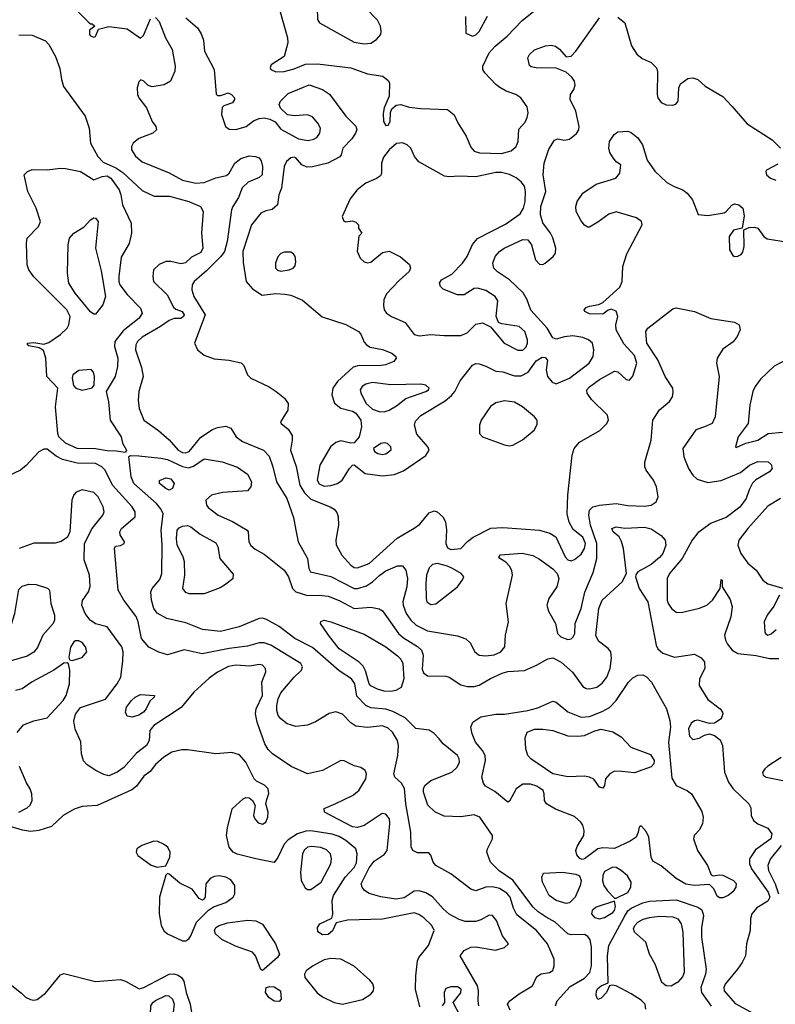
# Model space of a CAD drawing. Extents: x 1173079 to 1307053, y 522583 to 678478.
# Tile 93 of 256: x 1209670 to 1214199, y 562254 to 568154. Entities that reach past the tile are written whole.
import ezdxf

# ---------------------------------------------------------------- set-up
doc = ezdxf.new("R2010")
doc.units = 0

msp = doc.modelspace()

# ---------------------------------------------------------------- linework, layer by layer
at = {"layer": '0CON20XD'}
for points in [[(1211735, 568009.4), (1211775, 568014.4), (1211809.2, 568035), (1211834, 568065), (1211837.5, 568085), (1211832.5, 568115), (1211815, 568152), (1211742, 568225), (1211732.9, 568255), (1211729.2, 568315), (1211698.3, 568368.3), (1211675, 568380), (1211655, 568380.8), (1211565, 568363.6), (1211485, 568344.4), (1211436.7, 568315), (1211430, 568295), (1211452.9, 568225), (1211454.3, 568155), (1211467.1, 568135), (1211675, 568018.5), (1211735, 568009.4)], [(1210006.7, 568215), (1210080.7, 568140.7), (1210095, 568130), (1210105, 568130), (1210120, 568115), (1210088.3, 568091.7), (1210087.5, 568065), (1210095, 568057.5), (1210115, 568050), (1210125, 568053.8), (1210141.7, 568098.3), (1210205, 568112.9), (1210315, 568100), (1210395, 568043.3), (1210411.2, 568058.8), (1210455, 568160)], [(1211226.7, 568215), (1211274.4, 568045), (1211277.1, 568015), (1211255.6, 567934.4), (1211177.3, 567882.7), (1211171.2, 567865), (1211176.2, 567855), (1211205, 567842.2), (1211254.5, 567844.5), (1211315, 567858.9), (1211382.4, 567887.6), (1211455, 567889.4), (1211655, 567865.4), (1211755, 567829.3), (1211845.7, 567815.7), (1211879.5, 567789.5), (1211887.5, 567775), (1211883.8, 567695), (1211854.2, 567625), (1211848.3, 567591.7), (1211850, 567545), (1211865, 567520), (1211877.7, 567522.3), (1211890, 567545), (1211892.3, 567597.7), (1211900, 567620), (1211927.3, 567642.7), (1211955, 567645.8), (1212005, 567630), (1212075, 567621.5), (1212235, 567616.7), (1212273.9, 567583.9), (1212296.3, 567536.3), (1212346.8, 567456.7), (1212375, 567390.6), (1212395, 567366.4), (1212425.3, 567355.3), (1212557, 567353), (1212615, 567368), (1212645.7, 567394.3), (1212658, 567425), (1212662.7, 567497.3), (1212699.1, 567540.9), (1212712.7, 567567.3), (1212717.5, 567595), (1212712.7, 567632.7), (1212674, 567685), (1212643.8, 567705), (1212585.4, 567725.4), (1212547.8, 567747.8), (1212524.3, 567765), (1212458.5, 567835), (1212446.7, 567855), (1212446.5, 567875), (1212484.6, 567955), (1212520, 567995), (1212592.5, 568055), (1212680.9, 568149.1), (1212769.8, 568220.2)], [(1212342.7, 568172.7), (1212343.8, 568073.8), (1212385, 568056)], [(1212385, 568056), (1212405, 568062.5), (1212425, 568083.8), (1212474.5, 568175.5)], [(1213255, 568170), (1213298, 568135), (1213338, 567998), (1213368.3, 567948.3), (1213401.5, 567921.5), (1213455, 567897.8), (1213487.1, 567865), (1213492.2, 567845), (1213491.5, 567705), (1213495.6, 567685), (1213515, 567657.5), (1213545, 567644.2), (1213585, 567641.2), (1213602.3, 567647.7), (1213616, 567665), (1213621.2, 567745), (1213631.2, 567768.8), (1213675, 567802.5), (1213705, 567805.7), (1213735, 567795.8), (1213778, 567755), (1213884.5, 567694.5), (1213938.8, 567635), (1214029.7, 567529.7), (1214181.2, 567435), (1214231.2, 567385)], [(1210485, 568166.9), (1210505, 568144), (1210544.6, 568044.6), (1210584.7, 567974.7), (1210602.7, 567875), (1210600.5, 567845), (1210574.6, 567785.4), (1210535, 567764.4), (1210465, 567751.9), (1210440.3, 567760.3), (1210413.3, 567785), (1210397, 567793), (1210385, 567782.5), (1210374.4, 567745.6), (1210375.7, 567705), (1210384.3, 567685), (1210430, 567625), (1210464.4, 567545), (1210486.9, 567515), (1210490, 567495), (1210468, 567475), (1210385, 567442.2), (1210349.2, 567415), (1210340, 567395), (1210339.2, 567375), (1210365, 567336), (1210405, 567303.1), (1210565, 567236.5), (1210645, 567192.7), (1210725, 567174.7), (1210775, 567179.1), (1210845, 567206.9), (1210908.7, 567221.3), (1210926, 567235), (1210960, 567295), (1210995, 567322.9), (1211045, 567337.8), (1211082.5, 567335), (1211105, 567325.8), (1211117.6, 567307.6), (1211126, 567275), (1211123.6, 567225), (1211105, 567209.2), (1211039.6, 567180.4), (1211004.5, 567145.5), (1210981.3, 567088.7), (1210946.9, 567035), (1210940.5, 567015), (1210914, 566825), (1210898, 566765), (1210876.2, 566735), (1210790.7, 566649.3), (1210715.4, 566585), (1210703.8, 566565), (1210702.7, 566535), (1210712.9, 566495), (1210782.7, 566385), (1210717.7, 566215), (1210736.5, 566175), (1210775, 566144.6), (1210835, 566122.7), (1210923, 566113), (1210997, 566097), (1211012.5, 566082.5), (1211036.2, 566025), (1211055, 566005.4), (1211164.8, 565954.8), (1211206.9, 565925), (1211256.9, 565886.9), (1211279.4, 565855), (1211276.9, 565815), (1211234, 565745), (1211238, 565735), (1211279.5, 565699.5), (1211302.4, 565662.4), (1211303.3, 565635), (1211292.5, 565575), (1211327.4, 565477.4), (1211348.2, 565365), (1211377.7, 565317.7), (1211415, 565280.9), (1211530, 565235), (1211555, 565220), (1211571.1, 565201.1), (1211578.9, 565175), (1211580.5, 565125), (1211564.6, 565035), (1211567.3, 565007.3), (1211601.5, 564945), (1211655.3, 564885.3), (1211675, 564870.5), (1211695, 564868.8), (1211765, 564895.4), (1211933, 565047), (1212033.5, 565106.5)], [(1210665.7, 568165), (1210736, 568105), (1210758.7, 568068.7), (1210771.7, 568031.7), (1210778.6, 567965), (1210835.6, 567855), (1210848.3, 567708.3), (1210855, 567700), (1210875, 567700), (1210920, 567715), (1210940, 567705), (1210956.7, 567685), (1210957.5, 567675), (1210945, 567656.7), (1210893, 567637), (1210883, 567627), (1210880, 567585), (1210904.2, 567515), (1210925, 567498.1), (1210965, 567496.9), (1211026.7, 567515), (1211071.3, 567548.7), (1211105, 567561.9), (1211135, 567565.8), (1211168.8, 567558.8), (1211201.7, 567541.7), (1211235, 567498), (1211340.3, 567440.3), (1211399.1, 567430.9), (1211432.1, 567437.9), (1211451.2, 567448.8), (1211469.2, 567475), (1211472.9, 567505), (1211457.1, 567535), (1211425, 567572.5), (1211395, 567584.4), (1211318.8, 567578.8), (1211275, 567583.3), (1211233.9, 567623.9), (1211226.2, 567645), (1211232.5, 567665), (1211279.1, 567710.9), (1211405.5, 567764.5), (1211486, 567736), (1211527.8, 567707.8), (1211625.5, 567575.5), (1211685, 567515.8), (1211690, 567495), (1211683.3, 567475), (1211660.3, 567439.7), (1211607.5, 567385), (1211597.5, 567345), (1211588.3, 567331.7), (1211516.1, 567293.9), (1211425, 567271.5), (1211390.2, 567270.2), (1211360.8, 567285), (1211325.5, 567325.5), (1211315, 567330), (1211295, 567326), (1211270, 567305), (1211255.7, 567274.3), (1211238.6, 567145), (1211224, 567105), (1211215.9, 567044.1), (1211184.2, 567015.8), (1211145, 567007.8), (1211115, 566993.8), (1211059.3, 566925), (1211006.8, 566765), (1211009.5, 566699.5), (1211027.1, 566585), (1211065, 566541.1), (1211124.3, 566504.2), (1211205, 566513.6), (1211259.7, 566509.7), (1211295, 566502.5), (1211364.2, 566474.2), (1211483.4, 566373.4), (1211625, 566327.1), (1211701.2, 566285), (1211715, 566270), (1211735, 566221.2), (1211748, 566205), (1211771.4, 566191.4), (1211845, 566178.2), (1211900, 566155), (1211925, 566136), (1211927.5, 566125), (1211912, 566105), (1211863.3, 566085), (1211825, 566080.3), (1211705, 566082), (1211667.9, 566072.1), (1211575.5, 565985), (1211546.4, 565945), (1211540.5, 565905), (1211556.2, 565856.2), (1211595, 565825.6), (1211665, 565808.2), (1211685, 565795.3), (1211714.8, 565755), (1211718.8, 565715), (1211704.7, 565655), (1211675, 565617.5), (1211655, 565615.5), (1211595, 565631.2), (1211565, 565620.9), (1211533.6, 565595), (1211468.2, 565485), (1211452.9, 565395), (1211465, 565372), (1211495, 565358.8), (1211535, 565362.1), (1211574, 565375), (1211602.5, 565395), (1211646, 565465), (1211665, 565484), (1211675, 565485.8), (1211741.2, 565435), (1211845, 565420), (1211915, 565427.7), (1211970.1, 565449.9), (1212105, 565543.3), (1212124.4, 565575), (1212116.9, 565595), (1212050.5, 565670.5), (1212036.4, 565725), (1212041.9, 565748.1), (1212075, 565781.5), (1212220.2, 565869.8), (1212259, 565901), (1212278.2, 565925), (1212310.2, 565989.8), (1212385, 566084.3), (1212405, 566093.1), (1212425, 566091.1), (1212465, 566078.6), (1212525, 566048.6), (1212565, 566044.3), (1212635, 566020.6), (1212675, 566018.9), (1212718.5, 566041.5), (1212765, 566108.9), (1212802.3, 566132.3), (1212819.7, 566129.7), (1212833.1, 566113.1), (1212826.2, 566055), (1212833.1, 566015), (1212861.2, 565981.2), (1212885, 565972.1), (1212965, 566005.4), (1213083.8, 566095), (1213107.7, 566135), (1213112.1, 566175), (1213103.1, 566215), (1213078.6, 566235), (1213045, 566250.4), (1212985, 566258.9), (1212936.1, 566253.9), (1212885, 566240), (1212865, 566247.5), (1212832.5, 566305), (1212733.2, 566413.2), (1212712.2, 566475), (1212687.7, 566517.7), (1212605.2, 566595.2), (1212533.2, 566643.2), (1212511.9, 566665), (1212506.9, 566695), (1212520.5, 566735), (1212545.3, 566764.7), (1212573.3, 566785), (1212685, 566837.7), (1212715, 566834.4), (1212737.1, 566805), (1212760.8, 566715), (1212785, 566688.1), (1212805, 566687.8), (1212819.2, 566695), (1212868, 566735), (1212881.4, 566755), (1212884.4, 566785), (1212865, 566846.7), (1212851.2, 566875), (1212805.8, 566935.8), (1212792.7, 566985), (1212794.6, 567034.6), (1212822.9, 567125), (1212808.3, 567225), (1212814.7, 567295), (1212841.6, 567378.4), (1212875, 567431.9), (1212895, 567440.6), (1212935, 567433.1), (1212965, 567438.6), (1213007.6, 567472.4), (1213020.6, 567495), (1213023.1, 567515), (1213003.3, 567605), (1212970, 567675), (1212970.8, 567705), (1212990.8, 567735), (1212999.1, 567760.9), (1212995.6, 567785), (1212980.2, 567810.2), (1212945, 567840.6), (1212885, 567863.1), (1212766.1, 567866.1), (1212735, 567871.2), (1212725, 567880)], [(1212725, 567880), (1212716.7, 567925), (1212726.2, 567945), (1212755, 567972.5), (1212822.6, 567997.4), (1212855, 568000.5), (1212881.2, 567995), (1212906.6, 567976.6), (1212945, 567931.2), (1212975, 567935.8), (1213003.8, 567966.2), (1213145, 568166)], [(1209665, 568062.5), (1209745, 568060.6), (1209825, 568028.1), (1209845, 568005.8), (1209884, 567934), (1209910.8, 567860.8), (1209920.4, 567795), (1209933.2, 567753.2), (1210061.5, 567575), (1210086.2, 567505), (1210094.5, 567415), (1210138.2, 567335), (1210171, 567301), (1210246.3, 567266.3), (1210287.8, 567237.8), (1210405, 567130), (1210476.9, 567096.9), (1210567.3, 567097.3), (1210683.6, 567063.6), (1210754.5, 567034.5), (1210768.9, 567005), (1210760.4, 566875), (1210768.5, 566785), (1210755, 566758.1), (1210699.3, 566730.7), (1210663, 566697), (1210635, 566690.8), (1210575, 566705.6), (1210545, 566704.4), (1210505, 566687.1), (1210471.4, 566655), (1210467.1, 566615), (1210471.4, 566585), (1210553.1, 566505), (1210591.5, 566431.5), (1210605, 566420), (1210643.8, 566405), (1210655.6, 566385), (1210652, 566375), (1210635, 566364.4), (1210595, 566364.3), (1210565, 566351.9), (1210514.4, 566315), (1210405, 566250.8), (1210375.4, 566225), (1210365.3, 566205), (1210364.7, 566175), (1210400.3, 566069.7), (1210410.6, 566015), (1210384.5, 565925.5), (1210380.5, 565875), (1210387.1, 565825), (1210415, 565754), (1210502.7, 565692.7), (1210565, 565636.2), (1210619.7, 565575), (1210645, 565560.5), (1210665, 565558.9), (1210685, 565566.8), (1210755, 565652.7), (1210825, 565697.8), (1210855, 565710.6), (1210905, 565717.5), (1210935, 565706.2), (1210967.8, 565655), (1211005, 565625.4), (1211132.2, 565575), (1211165, 565537.5), (1211187.9, 565475), (1211209.2, 565385), (1211271.6, 565285), (1211311.5, 565171.5), (1211326.1, 565095)], [(1212033.5, 565106.5), (1212068.5, 565131.5), (1212125, 565199.2), (1212155, 565210.8), (1212173.3, 565205), (1212205.5, 565175.5), (1212223.1, 565145), (1212228.9, 565095), (1212224.4, 565015), (1212235, 564990), (1212255, 564978.8), (1212315, 564985.7), (1212353.4, 565026.6), (1212387.8, 565052.2), (1212495, 565106.2), (1212565, 565111.2), (1212785, 565094.6), (1212847.6, 565077.6), (1212884.5, 565054.5), (1212939.6, 564935), (1212955, 564916.5), (1212975, 564910.9), (1212995, 564918.5), (1213035, 564950.5), (1213055, 564984.3), (1213061.9, 565015), (1213045, 565053.1), (1212988.5, 565098.5), (1212963.1, 565143.1), (1212951.9, 565191.9), (1212955.4, 565305.4), (1212980.8, 565545), (1212992.9, 565585), (1213025, 565622.5), (1213148.3, 565691.7), (1213187.9, 565732.1), (1213198.8, 565755), (1213193.6, 565783.6), (1213097.2, 565877.2), (1213070.6, 565915), (1213068.9, 565935), (1213085, 565954.4), (1213145, 565997.3), (1213235, 566047.5), (1213255, 566044), (1213305, 565998), (1213325, 565993.8), (1213345, 566018.8), (1213368.9, 566095), (1213355, 566141.5), (1213291.9, 566211.9), (1213244.5, 566295), (1213243.1, 566325), (1213255.6, 566375), (1213245, 566406.7), (1213215, 566418.8), (1213196.4, 566413.6), (1213165, 566390), (1213085, 566390.8), (1213057.5, 566405), (1213052.5, 566415), (1213065, 566428.8), (1213085, 566438), (1213142.3, 566447.7), (1213165, 566460), (1213268.2, 566551.8), (1213280.6, 566585), (1213285.6, 566675), (1213309.7, 566750.3), (1213400.6, 566925), (1213397.1, 566945), (1213366.7, 566966.7), (1213245, 567002.5), (1213201.7, 566988.3), (1213135, 566940), (1213085, 566910), (1213075, 566910), (1213055, 566923.3), (1213035, 566948.8), (1213004.6, 567004.6), (1213003.5, 567035), (1213012.5, 567065), (1213045, 567114.3), (1213125, 567168.1), (1213243.8, 567205), (1213267.5, 567235), (1213272.5, 567285), (1213245, 567303.3), (1213222.4, 567332.4), (1213207.4, 567357.4), (1213200.5, 567385), (1213204.4, 567425), (1213232.9, 567467.1), (1213255, 567482.9), (1213315, 567486.7), (1213335, 567478.5), (1213375.2, 567445.2), (1213402.5, 567405), (1213431.7, 567311.7), (1213476.6, 567246.6), (1213548.7, 567178.7), (1213593.9, 567153.9), (1213645.2, 567135.2), (1213671.1, 567115), (1213703.3, 567075), (1213736.2, 566986.2), (1213795, 566981.1), (1213892.7, 566997.3), (1213905.6, 567004.4), (1213938, 567042), (1213955, 567050), (1213981.2, 567045), (1214004.2, 567025), (1214012.3, 566977.7), (1214000, 566905), (1213947.7, 566892.3), (1213922, 566855), (1213924, 566775), (1213945, 566740), (1213955, 566734.2), (1213975, 566736), (1213995, 566746.2), (1214005, 566760), (1214012.5, 566795), (1214010, 566895), (1214041.7, 566908.3), (1214075, 566910.8), (1214095, 566903.8), (1214130, 566855), (1214150.3, 566840.3), (1214265, 566823.3)], [(1212685, 566173.4), (1212705, 566194.6), (1212714.2, 566215), (1212714.6, 566235.4), (1212698.7, 566285), (1212664, 566315), (1212560.6, 566330.6), (1212540, 566340), (1212526.6, 566376.6), (1212535, 566470), (1212520, 566495), (1212465, 566530.6), (1212415, 566545.7), (1212395, 566542.9), (1212333.8, 566506.2), (1212295, 566505.6), (1212208.3, 566538.3), (1212191.4, 566555), (1212185.6, 566575), (1212198.6, 566595), (1212260.8, 566629.2), (1212324.1, 566695.9), (1212351.6, 566735), (1212385, 566806.7), (1212415, 566842.7), (1212581.2, 566928.8), (1212669.5, 566990.5), (1212689.4, 567025), (1212699.5, 567065), (1212702.5, 567125), (1212695, 567155.8), (1212675, 567183.1), (1212645, 567206.9), (1212605, 567226), (1212558.8, 567238.8), (1212525, 567239.2), (1212405, 567213.4), (1212305, 567216.9), (1212245, 567212), (1212217.2, 567217.2), (1212062.7, 567302.7), (1212035.8, 567335), (1212015, 567383.8), (1211992, 567405), (1211965, 567416.9), (1211928.7, 567411.3), (1211885.4, 567374.6), (1211850.2, 567329.8), (1211839.4, 567295), (1211838.1, 567235), (1211831.7, 567218.3), (1211808.1, 567201.9), (1211744.6, 567175.4), (1211692.3, 567135), (1211650.2, 567079.8), (1211603.3, 566975), (1211610, 566950), (1211623, 566943), (1211665, 566948.8), (1211685, 566941.2), (1211700, 566925), (1211700, 566905), (1211720, 566875), (1211702.5, 566857.5), (1211693, 566767), (1211710, 566725), (1211735, 566702.2), (1211755, 566696.4), (1211775, 566700.9), (1211845, 566758.9), (1211885, 566767.8), (1211953, 566733), (1212006.6, 566686.6), (1212012.5, 566665), (1212005.5, 566644.5), (1211945, 566591.4), (1211869.1, 566510.9), (1211853.5, 566475), (1211850.7, 566440.7), (1211855.6, 566415), (1211868.9, 566395), (1211899.4, 566375), (1211980, 566340), (1212035, 566267.7), (1212065, 566260), (1212135, 566267.7), (1212215, 566260.6), (1212315, 566261.6), (1212352, 566278), (1212405, 566329.4), (1212445, 566337.1), (1212492.7, 566312.7), (1212574.3, 566215), (1212655, 566174), (1212685, 566173.4)], [(1214215, 567288.8), (1214147, 567253), (1214142.5, 567245), (1214146.7, 567225), (1214170, 567205), (1214202.6, 567192.6)], [(1210305, 565560), (1210249.1, 565569.1), (1210195, 565569.6), (1210125, 565583.3), (1210015, 565584.2), (1209945, 565617.1), (1209904.7, 565655), (1209897.8, 565675), (1209884.8, 565835), (1209898.6, 565945), (1209833.6, 566015), (1209827.1, 566125), (1209812.3, 566172.3), (1209787, 566187), (1209725, 566200), (1209717.5, 566205), (1209717.5, 566215), (1209755, 566219.2), (1209815, 566208.8), (1209845, 566220.6), (1209915, 566266.9), (1209955.4, 566305), (1209964.6, 566325), (1209972.1, 566375), (1209952.9, 566415), (1209755, 566612.9), (1209725.5, 566655), (1209715.4, 566685.4), (1209711.1, 566815), (1209715.5, 566844.5), (1209782.5, 566915), (1209794.6, 566945), (1209769.2, 567025), (1209719.2, 567125), (1209696, 567225), (1209716.3, 567243.7), (1209745, 567255.5), (1209835, 567253.4), (1209915, 567264), (1209945, 567262.2), (1210035, 567244.6), (1210115, 567194), (1210163.8, 567215), (1210195, 567218.4), (1210215.3, 567205), (1210265.3, 567135), (1210276.7, 567105), (1210286.9, 567045), (1210338.5, 566935), (1210340.5, 566875), (1210326.2, 566813.8), (1210278.3, 566731.7), (1210263.8, 566615), (1210263.3, 566585), (1210271.1, 566565), (1210315, 566506.5), (1210393.3, 566425), (1210404.5, 566395), (1210386.4, 566365), (1210290, 566290), (1210240.4, 566225), (1210238.2, 566195), (1210257.8, 566125), (1210256, 566075), (1210241.5, 566015), (1210188.8, 565925), (1210203.1, 565865), (1210212.5, 565755), (1210277.5, 565655), (1210285.7, 565615.7), (1210310, 565575), (1210305, 565560)], [(1210115, 566388.5), (1210095, 566402.5), (1210003.3, 566515), (1209965.3, 566575), (1209957.5, 566635), (1209960, 566805), (1209968.6, 566845), (1209995, 566874.4), (1210057.1, 566912.9), (1210094.6, 566955.4), (1210115, 566965.8), (1210125, 566964), (1210140, 566945), (1210123.6, 566785), (1210158.5, 566648.5), (1210184.3, 566495), (1210167.5, 566445), (1210125, 566390), (1210115, 566388.5)], [(1211235, 566647.5), (1211285, 566654.4), (1211308.8, 566665), (1211320.3, 566679.7), (1211325.6, 566705), (1211320.6, 566735), (1211310.7, 566750.7), (1211295, 566760), (1211255, 566761.4), (1211235, 566752), (1211217.6, 566732.4), (1211203.6, 566695), (1211203.3, 566665), (1211215, 566653.3), (1211235, 566647.5)], [(1211326.1, 565095), (1211338.5, 565025), (1211394.4, 564925), (1211403.1, 564865), (1211414, 564845), (1211535, 564817.5), (1211675, 564745.3), (1211695, 564744.7), (1211748.1, 564761.9), (1211785.6, 564784.4), (1211827.7, 564825), (1211865, 564850.9), (1211935, 564880.9), (1211965, 564881.1), (1211985.4, 564855), (1211994.7, 564805), (1211990.8, 564755), (1211967.5, 564665), (1211968.9, 564645), (1211986.3, 564596.3), (1212014.7, 564555), (1212045.6, 564525.6), (1212115, 564490.7), (1212295, 564461.5), (1212343.9, 564443.9), (1212370.2, 564420.2), (1212397.8, 564365), (1212425, 564346.4), (1212465, 564341.8), (1212515, 564348.5), (1212553.3, 564366.7), (1212577.5, 564395), (1212581.4, 564465), (1212599.5, 564545), (1212586.9, 564655), (1212624.6, 564825), (1212620.9, 564850.9), (1212607.6, 564877.6), (1212583.1, 564903.1), (1212547.5, 564925), (1212542.5, 564935), (1212552.3, 564947.7), (1212682.4, 564957.6), (1212745, 564942.7), (1212785, 564921.5), (1212865, 564862.3), (1212892.5, 564835), (1212902.5, 564805), (1212890.4, 564755), (1212840.8, 564685), (1212829.6, 564645), (1212839.5, 564609.5), (1212881.9, 564535), (1212892.9, 564475), (1212914.3, 564455), (1212955, 564439.6), (1212975, 564443.8), (1212988.2, 564455), (1212997.7, 564475), (1213000.4, 564535), (1213036.1, 564626.1), (1213056.9, 564723.1), (1213108.3, 564841.7), (1213128.8, 564925), (1213130, 565015), (1213091.9, 565125), (1213080.9, 565185), (1213084.5, 565215), (1213105.3, 565234.7), (1213144.8, 565245.2), (1213245, 565254.2), (1213315, 565242.2), (1213415, 565237.9), (1213454.6, 565245.4), (1213484.5, 565265.5), (1213496.7, 565295), (1213486.5, 565355), (1213468.5, 565395), (1213425.6, 565455), (1213417.8, 565475), (1213417.6, 565502.4), (1213455.5, 565634.5), (1213465.6, 565755), (1213505, 565815.8), (1213565, 565866.2), (1213582.9, 565895), (1213587.6, 565922.4), (1213584.4, 565945), (1213538.1, 566015), (1213495.3, 566115.3), (1213429.6, 566215), (1213422.7, 566285), (1213434.5, 566305), (1213585, 566420.6), (1213605, 566428.1), (1213715, 566404.6), (1213813.7, 566363.7), (1213955, 566340.5), (1213982, 566325), (1213988.1, 566295), (1213971.4, 566255), (1213946.2, 566223.8), (1213885, 566180), (1213851.2, 566125), (1213846.4, 566095), (1213862.1, 566015), (1213838.5, 565775), (1213820.6, 565735), (1213774.4, 565714.4), (1213723.3, 565696.7), (1213645.5, 565584.5), (1213650.4, 565535), (1213679.1, 565465), (1213704, 565424), (1213731.4, 565401.4), (1213795, 565381.1), (1213875, 565393.1), (1213990, 565440), (1214045, 565485.4), (1214095, 565506.2), (1214156.2, 565505), (1214175, 565488.8), (1214180, 565465), (1214164.2, 565445), (1214083.1, 565396.9), (1214063.1, 565376.9), (1214042.4, 565337.6), (1214025.3, 565285), (1213987.2, 565232.8), (1213905, 565171.2), (1213813.8, 565136.2), (1213735, 565079.2), (1213700, 565035), (1213640.8, 564925), (1213565.5, 564835), (1213551.5, 564805), (1213551.5, 564675), (1213556.7, 564655), (1213577.8, 564625), (1213605, 564603.5), (1213635, 564601.1), (1213745, 564627.3), (1213788, 564645), (1213822.9, 564675), (1213868.8, 564745), (1213875, 564800), (1213880, 564795), (1213880, 564755), (1213928.9, 564678.9), (1213940.5, 564635), (1213933.6, 564575), (1213894.4, 564465), (1213900, 564435), (1213912.2, 564412.2), (1213941.4, 564375), (1213975, 564356.5), (1214085, 564343.4), (1214164.5, 564325.5), (1214220, 564325)], [(1214285, 566126.1), (1214192.5, 566077.5), (1214110.2, 565999.7), (1214077.5, 565955), (1214064.6, 565925.4), (1214046.7, 565845), (1214035.6, 565735), (1213977.1, 565655), (1213960, 565595), (1213965, 565590), (1214022.7, 565617.3), (1214095.2, 565634.8), (1214156.7, 565673.3), (1214241.8, 565681.8)], [(1210045, 565934.4), (1210105, 565947.5), (1210117, 565963), (1210118.8, 566015), (1210111.7, 566041.7), (1210097.7, 566057.7), (1210025, 566051.5), (1209989.4, 566025), (1209984.4, 566005), (1209991.7, 565961.7), (1210006.7, 565945), (1210045, 565934.4)], [(1211855, 565804.4), (1211885, 565814.4), (1211929.4, 565840.6), (1211985.4, 565884.6), (1212103.8, 565925), (1212120, 565935), (1212124.2, 565945), (1212105, 565963.1), (1212075, 565969.5), (1211895, 565966.7), (1211785, 565979.7), (1211745, 565970), (1211722.7, 565955), (1211710, 565935), (1211714.6, 565915), (1211747.5, 565855), (1211785, 565820.8), (1211825, 565806.5), (1211855, 565804.4)], [(1212605, 565600), (1212625, 565604.5), (1212683.8, 565636.2), (1212753.3, 565695), (1212772.3, 565727.7), (1212771.2, 565755), (1212756.2, 565775), (1212683.8, 565835), (1212635, 565861.4), (1212575, 565870.6), (1212525, 565858.6), (1212493, 565837), (1212436.9, 565755), (1212427.1, 565725), (1212425.8, 565675), (1212444, 565655), (1212575, 565606.2), (1212605, 565600)], [(1212610.7, 562219.3), (1212594.3, 562255), (1212608.9, 562275), (1212662.9, 562317.1), (1212743.3, 562365), (1212769.5, 562420.5), (1212795, 562436), (1212845, 562444), (1212865, 562456.7), (1212874.4, 562485), (1212872.7, 562525), (1212832.9, 562615), (1212768.2, 562695), (1212650.7, 562790.7), (1212629.2, 562829.2), (1212609.8, 562895), (1212590.1, 562920.1), (1212546.8, 562946.8), (1212505, 562958.4), (1212464, 562956), (1212405, 562934.4), (1212373.8, 562943.8), (1212255, 563036.1), (1212164.7, 563084.7), (1212149.2, 563105), (1212135, 563147.5), (1212122, 563162), (1212055, 563160.4), (1212026.7, 563175), (1212017, 563197), (1212013.9, 563285), (1211984.2, 563455), (1211976.5, 563546.5), (1211958.3, 563578.3), (1211919.4, 563615), (1211911.8, 563635), (1211937.1, 563745), (1211941.4, 563805), (1211933.6, 563835), (1211904.4, 563884.4), (1211878.8, 563908.8), (1211845, 563921.6), (1211755, 563912.4), (1211685, 563920.9), (1211655, 563940), (1211605, 563992.2), (1211565, 564006.5), (1211525, 563995.6), (1211443.3, 563946.7), (1211395, 563927.3), (1211325, 563917.9), (1211273.4, 563933.4), (1211234.7, 563964.7), (1211219.5, 563985), (1211210.8, 564015), (1211211.6, 564045), (1211219.7, 564085), (1211235, 564120), (1211315.6, 564215), (1211358.9, 564255), (1211364.4, 564275), (1211355.6, 564295), (1211174.8, 564404.8), (1211135, 564420.6), (1211105, 564420.3), (1211035, 564400), (1210925, 564385.3), (1210763.6, 564353.6), (1210655, 564377.1), (1210555, 564348.8), (1210504.1, 564364.1), (1210443.6, 564393.6), (1210400.8, 564445), (1210380.8, 564545), (1210367.8, 564577.8), (1210294.4, 564675), (1210259.6, 564735), (1210237.5, 564985), (1210245, 565000), (1210275, 565003.3), (1210296.7, 565015), (1210297.5, 565025), (1210272.5, 565067.5), (1210270, 565085), (1210280, 565105), (1210361.9, 565175), (1210361.5, 565205), (1210343.5, 565235), (1210226, 565365), (1210182.9, 565455), (1210161.8, 565475), (1210124.4, 565494.4), (1210015, 565497), (1209927.5, 565517.5), (1209888.4, 565538.4), (1209835, 565579.6), (1209815, 565579.6), (1209784.3, 565565), (1209707.8, 565482.2), (1209674.8, 565455.2), (1209565, 565402.4)], [(1211845, 565549.1), (1211865, 565551.8), (1211895.8, 565575.8), (1211894.2, 565595), (1211875, 565614.2), (1211855, 565618.6), (1211835, 565614.4), (1211791.4, 565585), (1211796.6, 565566.6), (1211816.2, 565555), (1211845, 565549.1)], [(1212880.9, 562245), (1212892.3, 562275), (1212969.1, 562360.9), (1213055, 562409.3), (1213087.3, 562445), (1213097.1, 562485), (1213097.1, 562595), (1213089.7, 562639.7), (1213075, 562660.6), (1213055, 562670.9), (1212975, 562669.1), (1212955, 562676.2), (1212880, 562745), (1212826.7, 562776.7), (1212777.6, 562807.6), (1212748, 562835), (1212625, 562997.6), (1212544.4, 563054.4), (1212492.9, 563105), (1212470, 563165), (1212474.3, 563185), (1212504.4, 563244.4), (1212503.2, 563265), (1212428.9, 563375), (1212395, 563388.9), (1212315, 563376.8), (1212215, 563380.9), (1212157.8, 563407.8), (1212116.2, 563446.2), (1212089.5, 563525), (1212089.7, 563545), (1212098.7, 563565), (1212135.2, 563594.8), (1212260.6, 563645), (1212292.2, 563675), (1212305.5, 563705), (1212304.5, 563725), (1212294.5, 563745), (1212208.5, 563815), (1212185, 563844.2), (1212155, 563875.7), (1212125, 563895.8), (1212045, 563906), (1211979.6, 563969.6), (1211907.5, 564007.5), (1211865, 564021.7), (1211775, 564030.3), (1211745, 564044.7), (1211690.1, 564100.1), (1211678.1, 564175), (1211658.2, 564205), (1211585, 564251.8), (1211425, 564391.6), (1211318.5, 564445), (1211225, 564516.7), (1211149.6, 564559.6), (1211125, 564566.9), (1211105, 564565.4), (1210985.3, 564514.7), (1210872.7, 564487.3), (1210765, 564500), (1210726.6, 564516.6), (1210665, 564540), (1210551.2, 564565), (1210495, 564598.1), (1210475, 564626), (1210460.7, 564675), (1210456.2, 564725), (1210463.6, 564746.3), (1210510.1, 564799.9), (1210521.2, 564835), (1210523.5, 565005), (1210517.8, 565095), (1210529.5, 565195), (1210514.7, 565225), (1210489.1, 565255), (1210354, 565375), (1210337.7, 565415), (1210323.3, 565536.7), (1210335, 565542.5), (1210385, 565540.6), (1210515, 565526.2), (1210555, 565518), (1210645, 565477.1), (1210681.7, 565468.3), (1210711.7, 565478.3), (1210775, 565523.1), (1210884.6, 565504.6), (1210975, 565472.2), (1211035, 565430.6), (1211059.3, 565385), (1211055.9, 565354.1), (1211035, 565330), (1210885, 565320.5), (1210818.8, 565305), (1210786.2, 565275), (1210788.8, 565245), (1210800.3, 565230.3), (1210860, 565185), (1210945, 565146.4), (1211032.5, 565095), (1211038.6, 565085), (1211044.3, 565025.7), (1211055, 565002.5), (1211080.6, 564980.6), (1211135, 564951.9), (1211254.3, 564854.3), (1211280.4, 564815), (1211305, 564745.8), (1211325, 564726.2), (1211395, 564702.9), (1211465.8, 564705.8), (1211519.4, 564699.4), (1211585, 564672.8), (1211675, 564624.7), (1211775, 564634.5), (1211825, 564623.3), (1211845, 564610.6), (1211940.4, 564475), (1211969.9, 564449.9), (1212055, 564398.7), (1212078.2, 564375), (1212087.5, 564345), (1212082.1, 564262.1), (1212090.9, 564240.9), (1212115, 564222.5), (1212225, 564219.4), (1212245, 564213.1), (1212315, 564168.2), (1212355, 564157.9), (1212395, 564157.1), (1212425, 564166.4), (1212493, 564207), (1212561.9, 564238.1), (1212595, 564248.1), (1212695.8, 564254.2), (1212768, 564285), (1212835, 564324.3), (1212865, 564328.9), (1212914.7, 564304.7), (1212983.8, 564243.8), (1213045, 564157.1), (1213065, 564145.7), (1213085, 564144.4), (1213128.8, 564155), (1213162.3, 564177.7), (1213188.5, 564215), (1213208.5, 564265), (1213217.4, 564327.4), (1213212.5, 564365), (1213196.7, 564385), (1213139.8, 564429.7), (1213123.6, 564463.7), (1213141.6, 564625), (1213162.3, 564675), (1213280.8, 564785), (1213308, 564835), (1213288.5, 564985), (1213277.4, 565027.4), (1213264.2, 565055), (1213228, 565085), (1213218.8, 565105), (1213245, 565115.6), (1213296.8, 565106.8), (1213415, 565112), (1213455, 565103.8), (1213515, 565063.6), (1213539.3, 565035), (1213543.5, 565005), (1213524.7, 564955.3), (1213505, 564930.9), (1213455, 564889.2), (1213376, 564845), (1213362.5, 564827.5), (1213362, 564815), (1213383.3, 564745), (1213435.3, 564665), (1213485.5, 564405), (1213494.7, 564384.7), (1213525, 564358.5), (1213595, 564333.5), (1213715, 564351.9), (1213755, 564330), (1213775.4, 564305.4), (1213777.5, 564265), (1213744.5, 564205), (1213742.7, 564165), (1213795, 564079.2), (1213868.8, 564025), (1213883.3, 564005), (1213883.8, 563995), (1213873.8, 563965), (1213835, 563938), (1213805, 563936), (1213735, 563955.5), (1213715, 563952.2), (1213695, 563938.1), (1213678.4, 563905), (1213685, 563861.2), (1213705, 563840), (1213742, 563848), (1213775, 563867.1), (1213805, 563874.2), (1213835, 563864), (1213868.8, 563838.8), (1213882, 563805), (1213894.5, 563645), (1213919.1, 563585), (1213946.7, 563545), (1214041.4, 563455), (1214051.7, 563431.7), (1214054.3, 563385), (1214069.2, 563355), (1214095.4, 563335.4), (1214155, 563310), (1214179.2, 563275), (1214171.4, 563245), (1214080.1, 563179.9), (1214045.4, 563124.6), (1214045.3, 563095), (1214057.1, 563065), (1214156.1, 562925), (1214165.5, 562895), (1214155, 562871.8), (1214088.5, 562831.5), (1214058.5, 562795), (1214050.5, 562765), (1214048.5, 562695), (1214026.9, 562615), (1214020, 562545), (1214001.1, 562505), (1213972.5, 562465), (1213899.5, 562375), (1213890, 562355), (1213892.7, 562335), (1213959.2, 562259.2), (1214093.6, 562183.6)], [(1210565, 565335.6), (1210545, 565344.5), (1210507.5, 565375), (1210507.9, 565392.1), (1210545, 565408.9), (1210575, 565402.3), (1210596.9, 565375), (1210585, 565344.4), (1210565, 565335.6)], [(1212422.4, 562245), (1212417.5, 562275), (1212420.3, 562335), (1212413.5, 562365), (1212310.8, 562545), (1212333.8, 562576.2), (1212374.6, 562595.4), (1212405, 562598.2), (1212522.6, 562577.4), (1212576.7, 562593.3), (1212599.2, 562615), (1212564.8, 562664.8), (1212528.7, 562755), (1212505, 562785.7), (1212485, 562788.1), (1212435, 562759.1), (1212405, 562749.1), (1212339.6, 562749.6), (1212305, 562761.1), (1212245, 562793.8), (1212207.5, 562825), (1212145, 562896.9), (1212105, 562920.6), (1212065, 562934.4), (1212035, 562931.1), (1211975, 562891.6), (1211925, 562883.6), (1211835, 562897.5), (1211765, 562918.5), (1211737.5, 562935), (1211721.9, 562955), (1211716.5, 562975), (1211765, 563071.1), (1211795, 563112.2), (1211855, 563152.2), (1211871.8, 563175), (1211889.2, 563335), (1211886.2, 563365), (1211865, 563392.9), (1211842.4, 563397.6), (1211734.7, 563325.3), (1211695, 563313.6), (1211665, 563316.8), (1211496.7, 563405), (1211495, 563427.5), (1211565, 563456.7), (1211664.3, 563505.7), (1211703.1, 563535), (1211745.6, 563605), (1211748.6, 563635), (1211740, 563655), (1211715, 563672.5), (1211675, 563683.3), (1211615, 563713.3), (1211595, 563714.5), (1211485, 563655.4), (1211395, 563634.4), (1211298.1, 563678.1), (1211185, 563755.5), (1211160, 563780), (1211138.5, 563815), (1211093.3, 563945), (1211084.3, 563995), (1211087.3, 564025), (1211124.6, 564104.6), (1211120.6, 564185), (1211145.7, 564245), (1211144.2, 564265), (1211125, 564285.6), (1211105, 564289.4), (1211049.3, 564280.7), (1210965, 564285.3), (1210921.8, 564278.3), (1210855.3, 564244.7), (1210805, 564208.8), (1210713.1, 564125), (1210637.4, 564032.6), (1210473.2, 563925), (1210450, 563895), (1210446, 563835), (1210430.4, 563805), (1210371, 563759), (1210295, 563672.5), (1210255, 563644.6), (1210205, 563623.6), (1210175, 563630), (1210125.4, 563655.4), (1210075, 563689.2), (1210052.4, 563712.4), (1210040, 563755), (1210036.8, 563826.8), (1210002.6, 563902.6), (1209995, 563950), (1210005, 563992), (1210035, 564031.9), (1210185, 564083.1), (1210255, 564173.1), (1210275.6, 564215), (1210288.8, 564311.2), (1210290.7, 564365), (1210283.1, 564395), (1210195, 564516), (1210125, 564534.5), (1210092.2, 564555), (1210062.2, 564595), (1210041.9, 564645), (1210046.4, 564673.6), (1210081.9, 564725), (1210093, 564757), (1210089.4, 564825), (1210057.2, 564917.2), (1210058.9, 565015), (1210103.5, 565105), (1210168.2, 565185), (1210175.5, 565205), (1210170, 565235), (1210140, 565295), (1210115, 565320), (1210044.3, 565335.7), (1210007.6, 565322.4), (1209993.6, 565306.4), (1209983.3, 565275), (1209971.5, 565085), (1209956.2, 565053.8), (1209917.7, 565027.7), (1209883, 565017), (1209755, 565017.9), (1209666.2, 564985)], [(1214231.2, 565285), (1214155, 565238.1), (1214034.5, 565105), (1213981.5, 565035), (1213974.4, 565005), (1213992.5, 564955), (1214035, 564896.9), (1214085.3, 564855.3), (1214124.6, 564794.6), (1214153.8, 564773.8), (1214250, 564745)], [(1210685, 564712.5), (1210665, 564722.2), (1210647.8, 564745), (1210659.5, 564825), (1210658.5, 564905), (1210650, 564935), (1210614.7, 565004.7), (1210608.9, 565045), (1210613.6, 565095), (1210625, 565109.5), (1210645, 565119.6), (1210675, 565123.2), (1210695, 565115.4), (1210751.9, 565071.9), (1210845, 565018.6), (1210857.5, 564995), (1210869.2, 564925), (1210950.3, 564830.3), (1210947, 564803), (1210898, 564765), (1210871.1, 564748.9), (1210775, 564713.6), (1210685, 564712.5)], [(1212135, 564649.2), (1212165, 564652.9), (1212293.3, 564755), (1212325, 564797.5), (1212331.2, 564815), (1212316.7, 564835), (1212265, 564866.2), (1212235, 564880), (1212174.3, 564894.3), (1212145, 564889.4), (1212125, 564870), (1212108.4, 564825), (1212103.5, 564775), (1212105.6, 564685.6), (1212111.4, 564665), (1212135, 564649.2)], [(1209565, 564299.5), (1209545, 564313.1), (1209522.1, 564355), (1209517.6, 564392.4), (1209538.9, 564435), (1209594.8, 564485.2), (1209619.4, 564525), (1209640, 564595), (1209665, 564740), (1209685, 564759.5), (1209725, 564771.2), (1209769.5, 564769.5), (1209837.1, 564747.1), (1209849.2, 564735), (1209855.7, 564655), (1209878.9, 564585), (1209879.5, 564555), (1209871.5, 564535), (1209808.1, 564465), (1209777.2, 564392.8), (1209755, 564364.4), (1209715, 564340), (1209585, 564301.8), (1209565, 564299.5)], [(1214224, 564705), (1214191.3, 564638.7), (1214151.4, 564585), (1214133.3, 564545), (1214135.8, 564485), (1214140, 564475), (1214155, 564465.8), (1214175, 564472.9), (1214205, 564500)], [(1211895, 564128.5), (1211855, 564130.7), (1211815, 564141.3), (1211775, 564162.3), (1211764.7, 564175), (1211742.9, 564252.9), (1211729.3, 564279.2), (1211704.3, 564304.3), (1211585, 564384.5), (1211520.6, 564465), (1211473.8, 564535), (1211475, 564547.5), (1211495, 564555.8), (1211535, 564545.7), (1211735, 564470.9), (1211865, 564395.4), (1211935, 564342.5), (1211955, 564321.1), (1211967.4, 564295), (1211973, 564205), (1211957, 564153), (1211925, 564134.6), (1211895, 564128.5)], [(1209985, 564313.8), (1210045, 564332.5), (1210072.5, 564365), (1210065, 564395.8), (1210045, 564420.8), (1210025, 564432.5), (1210005, 564432.5), (1209995, 564426), (1209975, 564393.3), (1209963.8, 564333.8), (1209968.3, 564318.3), (1209985, 564313.8)], [(1209655, 563882), (1209692.6, 563927.4), (1209755, 563951.9), (1209835, 563970), (1209931.1, 564075), (1209948.2, 564105), (1209968.9, 564175), (1209970.8, 564255), (1209963, 564293), (1209955, 564300), (1209935, 564298.8), (1209874.7, 564255.3), (1209745, 564185.5), (1209685.4, 564144.6), (1209645, 564133.5)], [(1213865, 562892), (1213850.8, 562900.8), (1213830, 562945), (1213805, 562972.5), (1213715.4, 562964.6), (1213663.1, 562973.1), (1213605, 563007.5), (1213515, 563082.9), (1213465, 563112), (1213454.3, 563135), (1213441.1, 563255), (1213425, 563288.8), (1213395, 563322.5), (1213382.5, 563315), (1213378, 563285), (1213364.5, 563255.5), (1213328.8, 563231.2), (1213235, 563187.6), (1213165, 563191.3), (1213135, 563186.2), (1213055, 563125.6), (1213041.9, 563121.9), (1213026.6, 563126.6), (1213009.3, 563149.3), (1213003.3, 563175), (1213010.9, 563199.1), (1213050.8, 563265), (1213052.5, 563295), (1213045, 563326.7), (1213034, 563345), (1212995, 563379.4), (1212882.6, 563422.6), (1212827.1, 563455), (1212815.6, 563475), (1212813.1, 563515), (1212806.9, 563535), (1212770.5, 563560.5), (1212732.3, 563572.3), (1212685, 563573.1), (1212646.2, 563545), (1212605, 563471.4), (1212595, 563464), (1212518, 563528), (1212461.5, 563561.5), (1212449.6, 563579.6), (1212440.8, 563615), (1212461.1, 563715), (1212459.2, 563745), (1212444.1, 563774.1), (1212403.1, 563825), (1212381.4, 563875), (1212374.3, 563915), (1212385.7, 563944.3), (1212435, 563975.7), (1212525, 563992.9), (1212575, 563993.1), (1212715, 564013.8), (1212775, 564030), (1212865, 564069.2), (1212885, 564064.2), (1212956.4, 564006.4), (1213035, 563973.7), (1213085, 563978.6), (1213160.9, 564009.1), (1213205, 564033.1), (1213246.1, 564073.9), (1213319.5, 564185), (1213345, 564210), (1213375, 564225.6), (1213405, 564227.1), (1213426.2, 564216.2), (1213456.7, 564185), (1213546.5, 564025), (1213566.5, 563955), (1213570.5, 563915), (1213558.3, 563825), (1213578.4, 563608.4), (1213605, 563565.4), (1213672.9, 563532.9), (1213696, 563515), (1213758.5, 563408.5), (1213767.7, 563375), (1213763.4, 563335), (1213742.4, 563297.6), (1213712.5, 563265), (1213709.5, 563245), (1213733.3, 563175), (1213792.7, 563085), (1213815, 563030), (1213827, 563023), (1213865, 563030), (1213885, 563027.1), (1213948.8, 562995), (1213965, 562976.7), (1213962, 562955), (1213945, 562926.7), (1213916.7, 562905), (1213885, 562892.5), (1213865, 562892)], [(1210345, 563974.5), (1210315, 563980), (1210303.3, 564005), (1210310, 564035), (1210339.2, 564075), (1210362.5, 564095), (1210395, 564110.5), (1210477.5, 564105), (1210476.7, 564095), (1210449.7, 564070.3), (1210428.5, 564025), (1210411.9, 564005), (1210385, 563986.5), (1210345, 563974.5)], [(1213165, 563548.8), (1213145, 563554), (1213112.2, 563602.2), (1213085, 563615.5), (1213055, 563620), (1212955, 563615.9), (1212865, 563634.7), (1212733.7, 563723.7), (1212715.5, 563745.5), (1212704.4, 563785), (1212699.7, 563850.3), (1212711.2, 563885), (1212755, 563902.1), (1212805, 563903.2), (1212865, 563894.6), (1212955, 563863.4), (1213015, 563860), (1213055, 563864.7), (1213117.5, 563892.5), (1213155, 563902.2), (1213226.1, 563886.1), (1213276.1, 563856.1), (1213334.1, 563794.1), (1213450.6, 563750.6), (1213472.5, 563715), (1213472, 563695), (1213455, 563676.2), (1213355, 563640), (1213279.6, 563649.6), (1213235, 563651.2), (1213207.1, 563635), (1213182, 563605), (1213176, 563565), (1213165, 563548.8)], [(1212067.5, 562237.5), (1212041.9, 562345), (1212043.5, 562423.5), (1212054.5, 562515), (1212062.5, 562535), (1212120, 562605), (1212153.8, 562695), (1212140, 562725), (1212092, 562772), (1212062.6, 562792.6), (1212035, 562801.2), (1211845, 562764.6), (1211635, 562757.5), (1211567.7, 562742.3), (1211545.4, 562694.6), (1211518.3, 562671.7), (1211485, 562669.1), (1211457.6, 562687.6), (1211455.4, 562714.6), (1211469.4, 562735), (1211540.8, 562769.2), (1211546.7, 562793.3), (1211543.6, 562875), (1211550.3, 562905), (1211621.8, 563015), (1211675, 563072.5), (1211688.8, 563101.2), (1211692.1, 563155), (1211684.8, 563184.8), (1211625.8, 563235.8), (1211585, 563259.7), (1211543.4, 563273.4), (1211415, 563292.9), (1211385, 563290.3), (1211335.2, 563274.7), (1211279.9, 563240.1), (1211255.9, 563214.1), (1211217.5, 563132.5), (1211195, 563103.8), (1211085.3, 563125.3), (1210973.6, 563153.6), (1210949.4, 563165), (1210924.6, 563195), (1210910, 563265), (1210915, 563311.2), (1210944, 563425), (1211010, 563485), (1211025, 563492), (1211045, 563491.2), (1211066, 563475), (1211082, 563445), (1211071.4, 563385), (1211078.6, 563365), (1211100.2, 563340.2), (1211125, 563332.2), (1211145, 563346), (1211156.9, 563375), (1211158.6, 563405), (1211145.9, 563455.9), (1211151.7, 563481.7), (1211162.6, 563517.4), (1211159.5, 563545), (1211137.4, 563567.4), (1211090.4, 563590.4), (1211074.5, 563604.5), (1211024.6, 563704.6), (1210988.3, 563748.3), (1210941.8, 563761.8), (1210845, 563753.8), (1210675, 563778.9), (1210641.2, 563778.8), (1210582, 563765), (1210534.7, 563735.3), (1210485, 563691.2), (1210452.1, 563647.9), (1210415, 563621.2), (1210369.8, 563560.2), (1210341.2, 563538.8), (1210135, 563445.3), (1210045, 563438.8), (1209996.7, 563423.3), (1209930, 563385), (1209860.2, 563319.8), (1209785, 563294.4), (1209735, 563289.5), (1209686.4, 563296.4), (1209593.8, 563325)], [(1214235, 563731.9), (1214155, 563680.6), (1214135.5, 563664.5), (1214122.3, 563642.3), (1214127, 563627), (1214143.8, 563615), (1214305, 563583.1)], [(1209665, 563404.5), (1209715, 563430.6), (1209733.6, 563446.4), (1209745.6, 563475), (1209743.1, 563515), (1209733.3, 563545), (1209710.3, 563580.3), (1209668.5, 563678.5)], [(1210495, 563075.8), (1210545, 563082.5), (1210570, 563135), (1210572.9, 563165), (1210557.5, 563195), (1210532.6, 563212.6), (1210498.5, 563228.5), (1210475, 563231.2), (1210402, 563205), (1210372.5, 563185), (1210367.5, 563165), (1210378, 563145), (1210458, 563088), (1210495, 563075.8)], [(1211415, 562942.5), (1211476.4, 562985), (1211535.5, 563095), (1211538.9, 563125), (1211533.1, 563155), (1211509.4, 563179.4), (1211475, 563193.4), (1211420.9, 563199.2), (1211395, 563195.3), (1211375, 563177.3), (1211364.7, 563155), (1211354, 563046), (1211357.8, 562995), (1211381.5, 562951.5), (1211395, 562942.5), (1211415, 562942.5)], [(1214234.9, 563205.1), (1214167.6, 563122.4), (1214153.9, 563085), (1214159, 563055), (1214199.2, 562975), (1214218.6, 562915)], [(1210665, 562633.1), (1210684.6, 562645.4), (1210696.8, 562663.2), (1210730.4, 562745), (1210802.2, 562817.8), (1210832.2, 562837.8), (1210905, 562863.6), (1210948.6, 562895), (1210958.6, 562915), (1210959.4, 562965), (1210935, 562999.4), (1210905, 563015.4), (1210866.2, 563023.8), (1210835, 563020.4), (1210811.8, 563008.2), (1210786.4, 562975), (1210781.5, 562898.5), (1210775.5, 562884.5), (1210765, 562878.6), (1210745, 562888.6), (1210703.4, 562943.4), (1210629.8, 562979.8), (1210565, 563033.8), (1210555, 563037.5), (1210545, 563027.5), (1210507.5, 562895), (1210506.7, 562795), (1210517.4, 562727.4), (1210533.5, 562693.5), (1210555, 562675.3), (1210645, 562633.3), (1210665, 562633.1)], [(1212945, 562858.5), (1212886, 562875), (1212844.4, 562905), (1212804.2, 562985), (1212800, 563015), (1212810, 563040), (1212924.2, 563045.8), (1213003, 563033), (1213025, 563023.8), (1213035.6, 562995), (1213030, 562965), (1212999.6, 562895), (1212965, 562861.2), (1212945, 562858.5)], [(1213245, 562890), (1213316.1, 562923.9), (1213333.3, 562955), (1213334.5, 562985), (1213312.7, 563022.7), (1213275.3, 563055.3), (1213245, 563073.8), (1213225, 563074.6), (1213175, 563049.2), (1213165.4, 563024.6), (1213162.9, 562992.9), (1213171.2, 562965), (1213194.1, 562934.1), (1213235, 562890), (1213245, 562890)], [(1213145, 562766.7), (1213175, 562773.6), (1213225, 562803.3), (1213235, 562816), (1213240.5, 562840.5), (1213235, 562872.5), (1213125, 562835.5), (1213101.4, 562815), (1213098, 562795), (1213115, 562774.2), (1213145, 562766.7)], [(1213423.8, 562225), (1213419.6, 562255), (1213395, 562279.3), (1213335, 562316.7), (1213245, 562364.4), (1213220.8, 562369.2), (1213206, 562364), (1213186.4, 562325), (1213155, 562290), (1213135, 562282.5), (1213125.7, 562305.7), (1213126.5, 562335), (1213135, 562348.9), (1213155, 562364.5), (1213198.3, 562381.7), (1213193.1, 562545), (1213201.4, 562605), (1213292.3, 562775), (1213315, 562814.2), (1213335, 562830.4), (1213405, 562861.5), (1213445, 562872.2), (1213605, 562880.3), (1213735.3, 562835.3), (1213758.9, 562818.9), (1213768.5, 562785), (1213757.3, 562712.7), (1213756.7, 562655), (1213784.7, 562465), (1213780.9, 562435), (1213753.5, 562355), (1213757.6, 562325), (1213815, 562242.7)], [(1211125, 562456.7), (1211115, 562462.5), (1211084.1, 562544.1), (1211066.3, 562566.3), (1210962.9, 562602.9), (1210881.3, 562641.3), (1210843.5, 562675), (1210837.3, 562695), (1210845, 562712.9), (1210865, 562725.4), (1210915, 562741.3), (1211035, 562758.2), (1211085, 562754.5), (1211124.6, 562734.6), (1211202.5, 562615), (1211228, 562555), (1211216.2, 562535), (1211135, 562463.3), (1211125, 562456.7)], [(1213575, 562362.5), (1213544.2, 562364.2), (1213518.8, 562385), (1213478.6, 562495), (1213445.6, 562555), (1213422.5, 562625), (1213354.5, 562685), (1213350, 562705), (1213357.3, 562725), (1213375.6, 562745), (1213407.1, 562762.9), (1213445, 562774.7), (1213505, 562782.5), (1213585, 562778.7), (1213615, 562765.4), (1213634, 562735), (1213645.3, 562685), (1213652.9, 562445), (1213642.3, 562417.7), (1213615, 562385.6), (1213575, 562362.5)], [(1211605, 562254.6), (1211725, 562282.2), (1211774.3, 562315), (1211790, 562335), (1211793.1, 562355), (1211786.2, 562376.2), (1211768.6, 562398.6), (1211675, 562482), (1211594.5, 562524.5), (1211535, 562527.9), (1211495, 562519.6), (1211425, 562482.9), (1211388.1, 562455), (1211376.7, 562435), (1211378.5, 562415), (1211452.6, 562322.6), (1211485, 562299.2), (1211555.3, 562265.3), (1211605, 562254.6)], [(1209613.3, 562373.3), (1209680.4, 562320.4), (1209705, 562297.1), (1209735, 562281.4), (1209755, 562277.5), (1209775, 562282.5), (1209825, 562320.8), (1209915, 562429.5), (1209935, 562437.3), (1210125, 562391.1), (1210275, 562402.1), (1210305, 562392.5), (1210387, 562347), (1210415, 562354), (1210565, 562433.9), (1210594.6, 562435.4), (1210618.9, 562428.9), (1210640, 562415), (1210653.2, 562393.2), (1210667.8, 562325), (1210691.2, 562255), (1210699.4, 562205)], [(1211225, 562271.2), (1211195, 562272), (1211164.1, 562294.1), (1211144, 562325), (1211146.7, 562353.3), (1211169.5, 562360.5), (1211195, 562358.1), (1211233.8, 562335), (1211236.7, 562285), (1211225, 562271.2)], [(1212309.5, 562185), (1212268, 562265), (1212315, 562322), (1212316.4, 562345), (1212295, 562358.9), (1212255, 562358.9), (1212225, 562347.5), (1212214.4, 562325), (1212216, 562265), (1212202.5, 562245)], [(1210515, 562124.5), (1210485, 562125.5), (1210465.8, 562145.8), (1210454.2, 562195), (1210455.4, 562245), (1210468.2, 562265), (1210485, 562277.2), (1210545, 562305.4), (1210564.7, 562304.7), (1210585, 562283.5), (1210595.2, 562255), (1210585.8, 562175), (1210565, 562141.8), (1210515, 562124.5)]]:
    msp.add_lwpolyline(points, dxfattribs=at)

doc.saveas('drawing.dxf')
